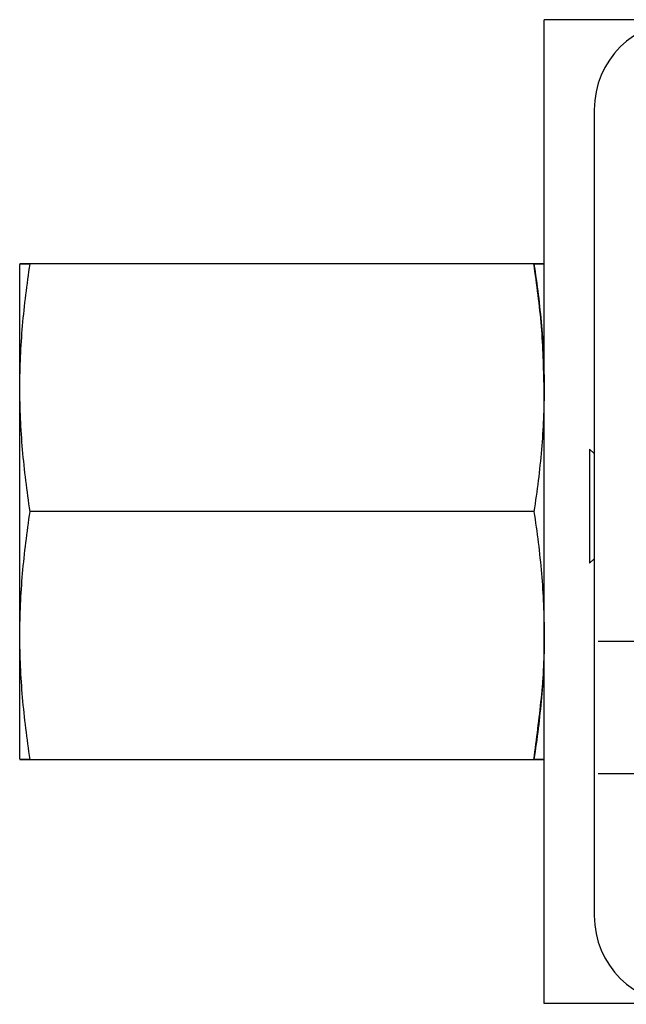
# Model space of a CAD drawing. Header units: inches. Extents: x 2.9 to 19.9, y 2.5 to 15.1.
# Tile 4 of 11: x 6.2 to 7.1, y 13.6 to 15.1. Entities that reach past the tile are written whole.
import ezdxf

# ---------------------------------------------------------------- set-up
doc = ezdxf.new("R2010")
doc.units = ezdxf.units.IN
doc.header["$LTSCALE"] = 2
doc.header["$MEASUREMENT"] = 0
doc.layers.add('1', color=7, linetype='Continuous')

# ---------------------------------------------------------------- blocks, each defined once
blk = doc.blocks.new('SW_CENTERMARKSYMBOL_12')
at = {"layer": '1', "color": 0}
for p, q in [((0, 0.1), (0, 0.1699)), ((0, 0), (0, 0.1)), ((-0.1, 0), (-0.1699, 0)), ((0, 0), (-0.1, 0)), ((0, 0), (0, -0.1)), ((0, 0), (0.1, 0)), ((0.1, 0), (0.1699, 0)), ((0, -0.1), (0, -0.1699))]:
    blk.add_line(p, q, dxfattribs=at)
blk = doc.blocks.new('SW_CENTERMARKSYMBOL_13')
at = {"layer": '1', "color": 0}
for p, q in [((0, 0.1), (0, 0.1699)), ((0, 0), (0, 0.1)), ((-0.1, 0), (-0.1699, 0)), ((0, 0), (-0.1, 0)), ((0, 0), (0, -0.1)), ((0, 0), (0.1, 0)), ((0.1, 0), (0.1699, 0)), ((0, -0.1), (0, -0.1699))]:
    blk.add_line(p, q, dxfattribs=at)

msp = doc.modelspace()

# ---------------------------------------------------------------- linework, layer by layer
at = {"color": 7, "linetype": 'Continuous', "lineweight": 25}
for p, q in [((6.9717, 13.5936), (6.9717, 15.0786)), ((7.4538, 15.0786), (6.9717, 15.0786)), ((7.0471, 14.9427), (7.0471, 13.7262)), ((6.1806, 14.7101), (6.1803, 14.7092)), ((6.1803, 13.963), (6.1803, 14.7089)), ((6.9559, 14.7101), (6.1961, 14.7101)), ((6.9717, 14.7092), (6.9714, 14.7101)), ((7.0471, 14.424), (7.0397, 14.4303)), ((7.0397, 14.4303), (7.0397, 14.3443)), ((7.0397, 14.3443), (7.0397, 14.2583)), ((6.9559, 14.3361), (6.1961, 14.3361)), ((7.0397, 14.2583), (7.0471, 14.2646)), ((6.1803, 13.963), (6.1806, 13.9621)), ((6.1961, 13.9621), (6.9559, 13.9621)), ((6.9714, 13.9621), (6.9717, 13.963)), ((7.1628, 13.5936), (6.9717, 13.5936))]:
    msp.add_line(p, q, dxfattribs=at)
for centre, start, end in [((7.1809, 14.9427), 90, 180), ((7.1809, 13.7262), 180, 270)]:
    msp.add_arc(centre, 0.1339, start, end, dxfattribs=at)
for points, knots in [([(6.1961, 14.3361), (6.1913, 14.3672), (6.1874, 14.3984), (6.182, 14.4607), (6.1792, 14.5231), (6.182, 14.5854), (6.1874, 14.6478), (6.1913, 14.6789), (6.1961, 14.7101)], [0, 0, 0, 0, 0.25, 0.25, 0.5, 0.75, 0.75, 1, 1, 1, 1]), ([(6.1961, 14.7101), (6.1913, 14.7101), (6.1874, 14.7101), (6.182, 14.7101), (6.1792, 14.7101), (6.182, 14.7101), (6.1874, 14.7101), (6.1913, 14.7101), (6.1961, 14.7101)], [0, 0, 0, 0, 0.25, 0.25, 0.5, 0.75, 0.75, 1, 1, 1, 1]), ([(6.9559, 14.7101), (6.9608, 14.6789), (6.9647, 14.6478), (6.97, 14.5854), (6.9729, 14.5231), (6.97, 14.4607), (6.9647, 14.3984), (6.9608, 14.3672), (6.9559, 14.3361)], [0, 0, 0, 0, 0.25, 0.25, 0.5, 0.75, 0.75, 1, 1, 1, 1]), ([(6.9559, 14.7101), (6.9608, 14.7101), (6.9647, 14.7101), (6.97, 14.7101), (6.9729, 14.7101), (6.97, 14.7101), (6.9647, 14.7101), (6.9608, 14.7101), (6.9559, 14.7101)], [0, 0, 0, 0, 0.25, 0.25, 0.5, 0.75, 0.75, 1, 1, 1, 1]), ([(6.9714, 14.5225), (6.9707, 14.5536), (6.9692, 14.6164), (6.9604, 14.6787), (6.9559, 14.7101)], [0, 0, 0, 0, 0.4954441, 1, 1, 1, 1]), ([(6.1961, 13.9621), (6.1913, 13.9932), (6.1874, 14.0244), (6.182, 14.0867), (6.1792, 14.1491), (6.182, 14.2114), (6.1874, 14.2737), (6.1913, 14.3049), (6.1961, 14.3361)], [0, 0, 0, 0, 0.25, 0.25, 0.5, 0.75, 0.75, 1, 1, 1, 1]), ([(6.9559, 14.3361), (6.9608, 14.3049), (6.9647, 14.2737), (6.97, 14.2114), (6.9729, 14.1491), (6.97, 14.0867), (6.9647, 14.0244), (6.9608, 13.9932), (6.9559, 13.9621)], [0, 0, 0, 0, 0.25, 0.25, 0.5, 0.75, 0.75, 1, 1, 1, 1]), ([(6.9559, 13.9621), (6.96, 13.9927), (6.9681, 14.0542), (6.9727, 14.1167), (6.9714, 14.1481), (6.9714, 14.1485)], [0, 0, 0, 0, 0.495663, 0.993339, 1, 1, 1, 1]), ([(6.1961, 13.9621), (6.1913, 13.9621), (6.1874, 13.9621), (6.182, 13.9621), (6.1792, 13.9621), (6.182, 13.9621), (6.1874, 13.9621), (6.1913, 13.9621), (6.1961, 13.9621)], [0, 0, 0, 0, 0.25, 0.25, 0.5, 0.75, 0.75, 1, 1, 1, 1]), ([(6.9559, 13.9621), (6.9608, 13.9621), (6.9647, 13.9621), (6.97, 13.9621), (6.9729, 13.9621), (6.97, 13.9621), (6.9647, 13.9621), (6.9608, 13.9621), (6.9559, 13.9621)], [0, 0, 0, 0, 0.25, 0.25, 0.5, 0.75, 0.75, 1, 1, 1, 1])]:
    msp.add_open_spline(points, degree=3, knots=knots, dxfattribs=at)

# ---------------------------------------------------------------- block references
at = {"layer": '1', "color": 7}
for name, p in [('SW_CENTERMARKSYMBOL_12', (7.2226, 14.1401)), ('SW_CENTERMARKSYMBOL_13', (7.2226, 13.9401))]:
    msp.add_blockref(name, p, dxfattribs=at)

doc.saveas('drawing.dxf')
